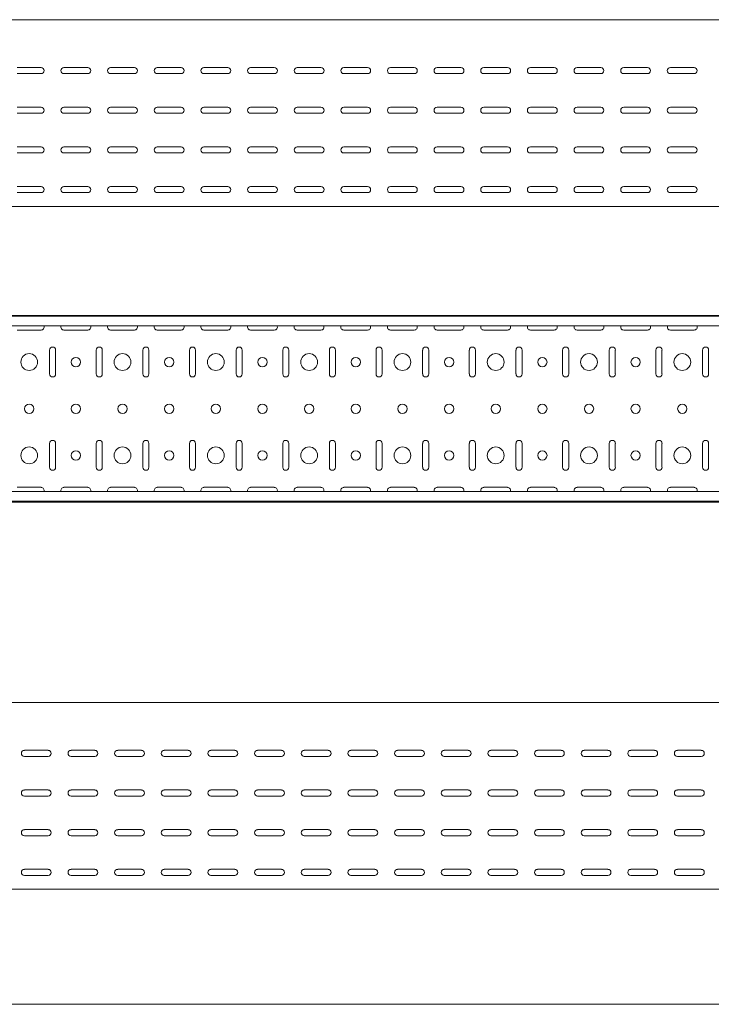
# Model space of a CAD drawing. Header units: millimetres. Extents: x -794 to 3872, y -6969 to -1561.
# Tile 18 of 19: x 2383 to 3124, y -2616 to -1561. Entities that reach past the tile are written whole.
import ezdxf

# ---------------------------------------------------------------- set-up
doc = ezdxf.new("R2010")
doc.units = ezdxf.units.MM

msp = doc.modelspace()

# ---------------------------------------------------------------- linework, layer by layer
at = {"color": 7, "linetype": 'Continuous', "lineweight": 15}
for p, q in [((3867.9, -1560.7), (867.9, -1560.7)), ((2380.1, -1611.9), (2405.6, -1611.9)), ((2430.1, -1611.9), (2455.6, -1611.9)), ((2480.1, -1611.9), (2505.6, -1611.9)), ((2530.1, -1611.9), (2555.6, -1611.9)), ((2580.1, -1611.9), (2605.6, -1611.9)), ((2630.1, -1611.9), (2655.6, -1611.9)), ((2680.1, -1611.9), (2705.6, -1611.9)), ((2730.1, -1611.9), (2755.6, -1611.9)), ((2780.1, -1611.9), (2805.6, -1611.9)), ((2830.1, -1611.9), (2855.6, -1611.9)), ((2880.1, -1611.9), (2905.6, -1611.9)), ((2930.1, -1611.9), (2955.6, -1611.9)), ((2980.1, -1611.9), (3005.6, -1611.9)), ((3030.1, -1611.9), (3055.6, -1611.9)), ((3080.1, -1611.9), (3105.6, -1611.9)), ((2405.6, -1618.4), (2380.1, -1618.4)), ((2455.6, -1618.4), (2430.1, -1618.4)), ((2505.6, -1618.4), (2480.1, -1618.4)), ((2555.6, -1618.4), (2530.1, -1618.4)), ((2605.6, -1618.4), (2580.1, -1618.4)), ((2655.6, -1618.4), (2630.1, -1618.4)), ((2705.6, -1618.4), (2680.1, -1618.4)), ((2755.6, -1618.4), (2730.1, -1618.4)), ((2805.6, -1618.4), (2780.1, -1618.4)), ((2855.6, -1618.4), (2830.1, -1618.4)), ((2905.6, -1618.4), (2880.1, -1618.4)), ((2955.6, -1618.4), (2930.1, -1618.4)), ((3005.6, -1618.4), (2980.1, -1618.4)), ((3055.6, -1618.4), (3030.1, -1618.4)), ((3105.6, -1618.4), (3080.1, -1618.4)), ((2380.1, -1654.4), (2405.6, -1654.4)), ((2430.1, -1654.4), (2455.6, -1654.4)), ((2480.1, -1654.4), (2505.6, -1654.4)), ((2530.1, -1654.4), (2555.6, -1654.4)), ((2580.1, -1654.4), (2605.6, -1654.4)), ((2630.1, -1654.4), (2655.6, -1654.4)), ((2680.1, -1654.4), (2705.6, -1654.4)), ((2730.1, -1654.4), (2755.6, -1654.4)), ((2780.1, -1654.4), (2805.6, -1654.4)), ((2830.1, -1654.4), (2855.6, -1654.4)), ((2880.1, -1654.4), (2905.6, -1654.4)), ((2930.1, -1654.4), (2955.6, -1654.4)), ((2980.1, -1654.4), (3005.6, -1654.4)), ((3030.1, -1654.4), (3055.6, -1654.4)), ((3080.1, -1654.4), (3105.6, -1654.4)), ((2405.6, -1660.9), (2380.1, -1660.9)), ((2455.6, -1660.9), (2430.1, -1660.9)), ((2505.6, -1660.9), (2480.1, -1660.9)), ((2555.6, -1660.9), (2530.1, -1660.9)), ((2605.6, -1660.9), (2580.1, -1660.9)), ((2655.6, -1660.9), (2630.1, -1660.9)), ((2705.6, -1660.9), (2680.1, -1660.9)), ((2755.6, -1660.9), (2730.1, -1660.9)), ((2805.6, -1660.9), (2780.1, -1660.9)), ((2855.6, -1660.9), (2830.1, -1660.9)), ((2905.6, -1660.9), (2880.1, -1660.9)), ((2955.6, -1660.9), (2930.1, -1660.9)), ((3005.6, -1660.9), (2980.1, -1660.9)), ((3055.6, -1660.9), (3030.1, -1660.9)), ((3105.6, -1660.9), (3080.1, -1660.9)), ((2380.1, -1696.9), (2405.6, -1696.9)), ((2430.1, -1696.9), (2455.6, -1696.9)), ((2480.1, -1696.9), (2505.6, -1696.9)), ((2530.1, -1696.9), (2555.6, -1696.9)), ((2580.1, -1696.9), (2605.6, -1696.9)), ((2630.1, -1696.9), (2655.6, -1696.9)), ((2680.1, -1696.9), (2705.6, -1696.9)), ((2730.1, -1696.9), (2755.6, -1696.9)), ((2780.1, -1696.9), (2805.6, -1696.9)), ((2830.1, -1696.9), (2855.6, -1696.9)), ((2880.1, -1696.9), (2905.6, -1696.9)), ((2930.1, -1696.9), (2955.6, -1696.9)), ((2980.1, -1696.9), (3005.6, -1696.9)), ((3030.1, -1696.9), (3055.6, -1696.9)), ((3080.1, -1696.9), (3105.6, -1696.9)), ((2405.6, -1703.4), (2380.1, -1703.4)), ((2455.6, -1703.4), (2430.1, -1703.4)), ((2505.6, -1703.4), (2480.1, -1703.4)), ((2555.6, -1703.4), (2530.1, -1703.4)), ((2605.6, -1703.4), (2580.1, -1703.4)), ((2655.6, -1703.4), (2630.1, -1703.4)), ((2705.6, -1703.4), (2680.1, -1703.4)), ((2755.6, -1703.4), (2730.1, -1703.4)), ((2805.6, -1703.4), (2780.1, -1703.4)), ((2855.6, -1703.4), (2830.1, -1703.4)), ((2905.6, -1703.4), (2880.1, -1703.4)), ((2955.6, -1703.4), (2930.1, -1703.4)), ((3005.6, -1703.4), (2980.1, -1703.4)), ((3055.6, -1703.4), (3030.1, -1703.4)), ((3105.6, -1703.4), (3080.1, -1703.4)), ((2380.1, -1739.4), (2405.6, -1739.4)), ((2430.1, -1739.4), (2455.6, -1739.4)), ((2480.1, -1739.4), (2505.6, -1739.4)), ((2530.1, -1739.4), (2555.6, -1739.4)), ((2580.1, -1739.4), (2605.6, -1739.4)), ((2630.1, -1739.4), (2655.6, -1739.4)), ((2680.1, -1739.4), (2705.6, -1739.4)), ((2730.1, -1739.4), (2755.6, -1739.4)), ((2780.1, -1739.4), (2805.6, -1739.4)), ((2830.1, -1739.4), (2855.6, -1739.4)), ((2880.1, -1739.4), (2905.6, -1739.4)), ((2930.1, -1739.4), (2955.6, -1739.4)), ((2980.1, -1739.4), (3005.6, -1739.4)), ((3030.1, -1739.4), (3055.6, -1739.4)), ((3080.1, -1739.4), (3105.6, -1739.4)), ((2405.6, -1745.9), (2380.1, -1745.9)), ((2455.6, -1745.9), (2430.1, -1745.9)), ((2505.6, -1745.9), (2480.1, -1745.9)), ((2555.6, -1745.9), (2530.1, -1745.9)), ((2605.6, -1745.9), (2580.1, -1745.9)), ((2655.6, -1745.9), (2630.1, -1745.9)), ((2705.6, -1745.9), (2680.1, -1745.9)), ((2755.6, -1745.9), (2730.1, -1745.9)), ((2805.6, -1745.9), (2780.1, -1745.9)), ((2855.6, -1745.9), (2830.1, -1745.9)), ((2905.6, -1745.9), (2880.1, -1745.9)), ((2955.6, -1745.9), (2930.1, -1745.9)), ((3005.6, -1745.9), (2980.1, -1745.9)), ((3055.6, -1745.9), (3030.1, -1745.9)), ((3105.6, -1745.9), (3080.1, -1745.9)), ((3867.9, -1760.7), (867.9, -1760.7)), ((3867.9, -1877.5), (867.9, -1877.5)), ((3867.9, -1878.5), (867.9, -1878.5)), ((3864.9, -1888.7), (870.9, -1888.7)), ((2380.1, -1893.2), (2405.6, -1893.2)), ((2430.1, -1893.2), (2455.6, -1893.2)), ((2480.1, -1893.2), (2505.6, -1893.2)), ((2530.1, -1893.2), (2555.6, -1893.2)), ((2580.1, -1893.2), (2605.6, -1893.2)), ((2630.1, -1893.2), (2655.6, -1893.2)), ((2680.1, -1893.2), (2705.6, -1893.2)), ((2730.1, -1893.2), (2755.6, -1893.2)), ((2780.1, -1893.2), (2805.6, -1893.2)), ((2830.1, -1893.2), (2855.6, -1893.2)), ((2880.1, -1893.2), (2905.6, -1893.2)), ((2930.1, -1893.2), (2955.6, -1893.2)), ((2980.1, -1893.2), (3005.6, -1893.2)), ((3030.1, -1893.2), (3055.6, -1893.2)), ((3080.1, -1893.2), (3105.6, -1893.2)), ((2414.6, -1914.7), (2414.6, -1940.2)), ((2421.1, -1940.2), (2421.1, -1914.7)), ((2464.6, -1914.7), (2464.6, -1940.2)), ((2471.1, -1940.2), (2471.1, -1914.7)), ((2514.6, -1914.7), (2514.6, -1940.2)), ((2521.1, -1940.2), (2521.1, -1914.7)), ((2564.6, -1914.7), (2564.6, -1940.2)), ((2571.1, -1940.2), (2571.1, -1914.7)), ((2614.6, -1914.7), (2614.6, -1940.2)), ((2621.1, -1940.2), (2621.1, -1914.7)), ((2664.6, -1914.7), (2664.6, -1940.2)), ((2671.1, -1940.2), (2671.1, -1914.7)), ((2714.6, -1914.7), (2714.6, -1940.2)), ((2721.1, -1940.2), (2721.1, -1914.7)), ((2764.6, -1914.7), (2764.6, -1940.2)), ((2771.1, -1940.2), (2771.1, -1914.7)), ((2814.6, -1914.7), (2814.6, -1940.2)), ((2821.1, -1940.2), (2821.1, -1914.7)), ((2864.6, -1914.7), (2864.6, -1940.2)), ((2871.1, -1940.2), (2871.1, -1914.7)), ((2914.6, -1914.7), (2914.6, -1940.2)), ((2921.1, -1940.2), (2921.1, -1914.7)), ((2964.6, -1914.7), (2964.6, -1940.2)), ((2971.1, -1940.2), (2971.1, -1914.7)), ((3014.6, -1914.7), (3014.6, -1940.2)), ((3021.1, -1940.2), (3021.1, -1914.7)), ((3064.6, -1914.7), (3064.6, -1940.2)), ((3071.1, -1940.2), (3071.1, -1914.7)), ((3114.6, -1914.7), (3114.6, -1940.2)), ((3121.1, -1940.2), (3121.1, -1914.7)), ((2414.6, -2014.7), (2414.6, -2040.2)), ((2421.1, -2040.2), (2421.1, -2014.7)), ((2464.6, -2014.7), (2464.6, -2040.2)), ((2471.1, -2040.2), (2471.1, -2014.7)), ((2514.6, -2014.7), (2514.6, -2040.2)), ((2521.1, -2040.2), (2521.1, -2014.7)), ((2564.6, -2014.7), (2564.6, -2040.2)), ((2571.1, -2040.2), (2571.1, -2014.7)), ((2614.6, -2014.7), (2614.6, -2040.2)), ((2621.1, -2040.2), (2621.1, -2014.7)), ((2664.6, -2014.7), (2664.6, -2040.2)), ((2671.1, -2040.2), (2671.1, -2014.7)), ((2714.6, -2014.7), (2714.6, -2040.2)), ((2721.1, -2040.2), (2721.1, -2014.7)), ((2764.6, -2014.7), (2764.6, -2040.2)), ((2771.1, -2040.2), (2771.1, -2014.7)), ((2814.6, -2014.7), (2814.6, -2040.2)), ((2821.1, -2040.2), (2821.1, -2014.7)), ((2864.6, -2014.7), (2864.6, -2040.2)), ((2871.1, -2040.2), (2871.1, -2014.7)), ((2914.6, -2014.7), (2914.6, -2040.2)), ((2921.1, -2040.2), (2921.1, -2014.7)), ((2964.6, -2014.7), (2964.6, -2040.2)), ((2971.1, -2040.2), (2971.1, -2014.7)), ((3014.6, -2014.7), (3014.6, -2040.2)), ((3021.1, -2040.2), (3021.1, -2014.7)), ((3064.6, -2014.7), (3064.6, -2040.2)), ((3071.1, -2040.2), (3071.1, -2014.7)), ((3114.6, -2014.7), (3114.6, -2040.2)), ((3121.1, -2040.2), (3121.1, -2014.7)), ((3864.9, -2066.3), (870.9, -2066.3)), ((2405.6, -2061.7), (2380.1, -2061.7)), ((2455.6, -2061.7), (2430.1, -2061.7)), ((2505.6, -2061.7), (2480.1, -2061.7)), ((2555.6, -2061.7), (2530.1, -2061.7)), ((2605.6, -2061.7), (2580.1, -2061.7)), ((2655.6, -2061.7), (2630.1, -2061.7)), ((2705.6, -2061.7), (2680.1, -2061.7)), ((2755.6, -2061.7), (2730.1, -2061.7)), ((2805.6, -2061.7), (2780.1, -2061.7)), ((2855.6, -2061.7), (2830.1, -2061.7)), ((2905.6, -2061.7), (2880.1, -2061.7)), ((2955.6, -2061.7), (2930.1, -2061.7)), ((3005.6, -2061.7), (2980.1, -2061.7)), ((3055.6, -2061.7), (3030.1, -2061.7)), ((3105.6, -2061.7), (3080.1, -2061.7)), ((867.9, -2076.5), (3867.9, -2076.5)), ((3867.9, -2077.5), (867.9, -2077.5)), ((3825.5, -2292.3), (825.5, -2292.3)), ((2387.7, -2343.5), (2413.2, -2343.5)), ((2413.2, -2350), (2387.7, -2350)), ((2437.7, -2343.5), (2463.2, -2343.5)), ((2463.2, -2350), (2437.7, -2350)), ((2487.7, -2343.5), (2513.2, -2343.5)), ((2513.2, -2350), (2487.7, -2350)), ((2537.7, -2343.5), (2563.2, -2343.5)), ((2563.2, -2350), (2537.7, -2350)), ((2587.7, -2343.5), (2613.2, -2343.5)), ((2613.2, -2350), (2587.7, -2350)), ((2637.7, -2343.5), (2663.2, -2343.5)), ((2663.2, -2350), (2637.7, -2350)), ((2687.7, -2343.5), (2713.2, -2343.5)), ((2713.2, -2350), (2687.7, -2350)), ((2737.7, -2343.5), (2763.2, -2343.5)), ((2763.2, -2350), (2737.7, -2350)), ((2787.7, -2343.5), (2813.2, -2343.5)), ((2813.2, -2350), (2787.7, -2350)), ((2837.7, -2343.5), (2863.2, -2343.5)), ((2863.2, -2350), (2837.7, -2350)), ((2887.7, -2343.5), (2913.2, -2343.5)), ((2913.2, -2350), (2887.7, -2350)), ((2937.7, -2343.5), (2963.2, -2343.5)), ((2963.2, -2350), (2937.7, -2350)), ((2987.7, -2343.5), (3013.2, -2343.5)), ((3013.2, -2350), (2987.7, -2350)), ((3037.7, -2343.5), (3063.2, -2343.5)), ((3063.2, -2350), (3037.7, -2350)), ((3087.7, -2343.5), (3113.2, -2343.5)), ((3113.2, -2350), (3087.7, -2350)), ((2387.7, -2386), (2413.2, -2386)), ((2413.2, -2392.5), (2387.7, -2392.5)), ((2437.7, -2386), (2463.2, -2386)), ((2463.2, -2392.5), (2437.7, -2392.5)), ((2487.7, -2386), (2513.2, -2386)), ((2513.2, -2392.5), (2487.7, -2392.5)), ((2537.7, -2386), (2563.2, -2386)), ((2563.2, -2392.5), (2537.7, -2392.5)), ((2587.7, -2386), (2613.2, -2386)), ((2613.2, -2392.5), (2587.7, -2392.5)), ((2637.7, -2386), (2663.2, -2386)), ((2663.2, -2392.5), (2637.7, -2392.5)), ((2687.7, -2386), (2713.2, -2386)), ((2713.2, -2392.5), (2687.7, -2392.5)), ((2737.7, -2386), (2763.2, -2386)), ((2763.2, -2392.5), (2737.7, -2392.5)), ((2787.7, -2386), (2813.2, -2386)), ((2813.2, -2392.5), (2787.7, -2392.5)), ((2837.7, -2386), (2863.2, -2386)), ((2863.2, -2392.5), (2837.7, -2392.5)), ((2887.7, -2386), (2913.2, -2386)), ((2913.2, -2392.5), (2887.7, -2392.5)), ((2937.7, -2386), (2963.2, -2386)), ((2963.2, -2392.5), (2937.7, -2392.5)), ((2987.7, -2386), (3013.2, -2386)), ((3013.2, -2392.5), (2987.7, -2392.5)), ((3037.7, -2386), (3063.2, -2386)), ((3063.2, -2392.5), (3037.7, -2392.5)), ((3087.7, -2386), (3113.2, -2386)), ((3113.2, -2392.5), (3087.7, -2392.5)), ((2387.7, -2428.5), (2413.2, -2428.5)), ((2413.2, -2435), (2387.7, -2435)), ((2437.7, -2428.5), (2463.2, -2428.5)), ((2463.2, -2435), (2437.7, -2435)), ((2487.7, -2428.5), (2513.2, -2428.5)), ((2513.2, -2435), (2487.7, -2435)), ((2537.7, -2428.5), (2563.2, -2428.5)), ((2563.2, -2435), (2537.7, -2435)), ((2587.7, -2428.5), (2613.2, -2428.5)), ((2613.2, -2435), (2587.7, -2435)), ((2637.7, -2428.5), (2663.2, -2428.5)), ((2663.2, -2435), (2637.7, -2435)), ((2687.7, -2428.5), (2713.2, -2428.5)), ((2713.2, -2435), (2687.7, -2435)), ((2737.7, -2428.5), (2763.2, -2428.5)), ((2763.2, -2435), (2737.7, -2435)), ((2787.7, -2428.5), (2813.2, -2428.5)), ((2813.2, -2435), (2787.7, -2435)), ((2837.7, -2428.5), (2863.2, -2428.5)), ((2863.2, -2435), (2837.7, -2435)), ((2887.7, -2428.5), (2913.2, -2428.5)), ((2913.2, -2435), (2887.7, -2435)), ((2937.7, -2428.5), (2963.2, -2428.5)), ((2963.2, -2435), (2937.7, -2435)), ((2987.7, -2428.5), (3013.2, -2428.5)), ((3013.2, -2435), (2987.7, -2435)), ((3037.7, -2428.5), (3063.2, -2428.5)), ((3063.2, -2435), (3037.7, -2435)), ((3087.7, -2428.5), (3113.2, -2428.5)), ((3113.2, -2435), (3087.7, -2435)), ((2387.7, -2471), (2413.2, -2471)), ((2413.2, -2477.5), (2387.7, -2477.5)), ((2437.7, -2471), (2463.2, -2471)), ((2463.2, -2477.5), (2437.7, -2477.5)), ((2487.7, -2471), (2513.2, -2471)), ((2513.2, -2477.5), (2487.7, -2477.5)), ((2537.7, -2471), (2563.2, -2471)), ((2563.2, -2477.5), (2537.7, -2477.5)), ((2587.7, -2471), (2613.2, -2471)), ((2613.2, -2477.5), (2587.7, -2477.5)), ((2637.7, -2471), (2663.2, -2471)), ((2663.2, -2477.5), (2637.7, -2477.5)), ((2687.7, -2471), (2713.2, -2471)), ((2713.2, -2477.5), (2687.7, -2477.5)), ((2737.7, -2471), (2763.2, -2471)), ((2763.2, -2477.5), (2737.7, -2477.5)), ((2787.7, -2471), (2813.2, -2471)), ((2813.2, -2477.5), (2787.7, -2477.5)), ((2837.7, -2471), (2863.2, -2471)), ((2863.2, -2477.5), (2837.7, -2477.5)), ((2887.7, -2471), (2913.2, -2471)), ((2913.2, -2477.5), (2887.7, -2477.5)), ((2937.7, -2471), (2963.2, -2471)), ((2963.2, -2477.5), (2937.7, -2477.5)), ((2987.7, -2471), (3013.2, -2471)), ((3013.2, -2477.5), (2987.7, -2477.5)), ((3037.7, -2471), (3063.2, -2471)), ((3063.2, -2477.5), (3037.7, -2477.5)), ((3087.7, -2471), (3113.2, -2471)), ((3113.2, -2477.5), (3087.7, -2477.5)), ((3825.5, -2492.3), (825.5, -2492.3)), ((3825.5, -2615.6), (825.5, -2615.6))]:
    msp.add_line(p, q, dxfattribs=at)
for centre, radius in [((2392.9, -1927.5), 9), ((2492.9, -1927.5), 9), ((2592.9, -1927.5), 9), ((2692.9, -1927.5), 9), ((2792.9, -1927.5), 9), ((2892.9, -1927.5), 9), ((2992.9, -1927.5), 9), ((3092.9, -1927.5), 9), ((2442.9, -1927.5), 5), ((2542.9, -1927.5), 5), ((2642.9, -1927.5), 5), ((2742.9, -1927.5), 5), ((2842.9, -1927.5), 5), ((2942.9, -1927.5), 5), ((3042.9, -1927.5), 5), ((2392.9, -1977.5), 5), ((2442.9, -1977.5), 5), ((2492.9, -1977.5), 5), ((2542.9, -1977.5), 5), ((2592.9, -1977.5), 5), ((2642.9, -1977.5), 5), ((2692.9, -1977.5), 5), ((2742.9, -1977.5), 5), ((2792.9, -1977.5), 5), ((2842.9, -1977.5), 5), ((2892.9, -1977.5), 5), ((2942.9, -1977.5), 5), ((2992.9, -1977.5), 5), ((3042.9, -1977.5), 5), ((3092.9, -1977.5), 5), ((2392.9, -2027.5), 9), ((2442.9, -2027.5), 5), ((2492.9, -2027.5), 9), ((2542.9, -2027.5), 5), ((2592.9, -2027.5), 9), ((2642.9, -2027.5), 5), ((2692.9, -2027.5), 9), ((2742.9, -2027.5), 5), ((2792.9, -2027.5), 9), ((2842.9, -2027.5), 5), ((2892.9, -2027.5), 9), ((2942.9, -2027.5), 5), ((2992.9, -2027.5), 9), ((3042.9, -2027.5), 5), ((3092.9, -2027.5), 9)]:
    msp.add_circle(centre, radius, dxfattribs=at)
for centre, start, end in [((2405.6, -1615.2), 270, 90), ((2430.1, -1615.2), 90, 270), ((2455.6, -1615.2), 270, 90), ((2480.1, -1615.2), 90, 270), ((2505.6, -1615.2), 270, 90), ((2530.1, -1615.2), 90, 270), ((2555.6, -1615.2), 270, 90), ((2580.1, -1615.2), 90, 270), ((2605.6, -1615.2), 270, 90), ((2630.1, -1615.2), 90, 270), ((2655.6, -1615.2), 270, 90), ((2680.1, -1615.2), 90, 270), ((2705.6, -1615.2), 270, 90), ((2730.1, -1615.2), 90, 270), ((2755.6, -1615.2), 270, 90), ((2780.1, -1615.2), 90, 270), ((2805.6, -1615.2), 270, 90), ((2830.1, -1615.2), 90, 270), ((2855.6, -1615.2), 270, 90), ((2880.1, -1615.2), 90, 270), ((2905.6, -1615.2), 270, 90), ((2930.1, -1615.2), 90, 270), ((2955.6, -1615.2), 270, 90), ((2980.1, -1615.2), 90, 270), ((3005.6, -1615.2), 270, 90), ((3030.1, -1615.2), 90, 270), ((3055.6, -1615.2), 270, 90), ((3080.1, -1615.2), 90, 270), ((3105.6, -1615.2), 270, 90), ((2405.6, -1657.7), 270, 90), ((2430.1, -1657.7), 90, 270), ((2455.6, -1657.7), 270, 90), ((2480.1, -1657.7), 90, 270), ((2505.6, -1657.7), 270, 90), ((2530.1, -1657.7), 90, 270), ((2555.6, -1657.7), 270, 90), ((2580.1, -1657.7), 90, 270), ((2605.6, -1657.7), 270, 90), ((2630.1, -1657.7), 90, 270), ((2655.6, -1657.7), 270, 90), ((2680.1, -1657.7), 90, 270), ((2705.6, -1657.7), 270, 90), ((2730.1, -1657.7), 90, 270), ((2755.6, -1657.7), 270, 90), ((2780.1, -1657.7), 90, 270), ((2805.6, -1657.7), 270, 90), ((2830.1, -1657.7), 90, 270), ((2855.6, -1657.7), 270, 90), ((2880.1, -1657.7), 90, 270), ((2905.6, -1657.7), 270, 90), ((2930.1, -1657.7), 90, 270), ((2955.6, -1657.7), 270, 90), ((2980.1, -1657.7), 90, 270), ((3005.6, -1657.7), 270, 90), ((3030.1, -1657.7), 90, 270), ((3055.6, -1657.7), 270, 90), ((3080.1, -1657.7), 90, 270), ((3105.6, -1657.7), 270, 90), ((2405.6, -1700.2), 270, 90), ((2430.1, -1700.2), 90, 270), ((2455.6, -1700.2), 270, 90), ((2480.1, -1700.2), 90, 270), ((2505.6, -1700.2), 270, 90), ((2530.1, -1700.2), 90, 270), ((2555.6, -1700.2), 270, 90), ((2580.1, -1700.2), 90, 270), ((2605.6, -1700.2), 270, 90), ((2630.1, -1700.2), 90, 270), ((2655.6, -1700.2), 270, 90), ((2680.1, -1700.2), 90, 270), ((2705.6, -1700.2), 270, 90), ((2730.1, -1700.2), 90, 270), ((2755.6, -1700.2), 270, 90), ((2780.1, -1700.2), 90, 270), ((2805.6, -1700.2), 270, 90), ((2830.1, -1700.2), 90, 270), ((2855.6, -1700.2), 270, 90), ((2880.1, -1700.2), 90, 270), ((2905.6, -1700.2), 270, 90), ((2930.1, -1700.2), 90, 270), ((2955.6, -1700.2), 270, 90), ((2980.1, -1700.2), 90, 270), ((3005.6, -1700.2), 270, 90), ((3030.1, -1700.2), 90, 270), ((3055.6, -1700.2), 270, 90), ((3080.1, -1700.2), 90, 270), ((3105.6, -1700.2), 270, 90), ((2405.6, -1742.7), 270, 90), ((2430.1, -1742.7), 90, 270), ((2455.6, -1742.7), 270, 90), ((2480.1, -1742.7), 90, 270), ((2505.6, -1742.7), 270, 90), ((2530.1, -1742.7), 90, 270), ((2555.6, -1742.7), 270, 90), ((2580.1, -1742.7), 90, 270), ((2605.6, -1742.7), 270, 90), ((2630.1, -1742.7), 90, 270), ((2655.6, -1742.7), 270, 90), ((2680.1, -1742.7), 90, 270), ((2705.6, -1742.7), 270, 90), ((2730.1, -1742.7), 90, 270), ((2755.6, -1742.7), 270, 90), ((2780.1, -1742.7), 90, 270), ((2805.6, -1742.7), 270, 90), ((2830.1, -1742.7), 90, 270), ((2855.6, -1742.7), 270, 90), ((2880.1, -1742.7), 90, 270), ((2905.6, -1742.7), 270, 90), ((2930.1, -1742.7), 90, 270), ((2955.6, -1742.7), 270, 90), ((2980.1, -1742.7), 90, 270), ((3005.6, -1742.7), 270, 90), ((3030.1, -1742.7), 90, 270), ((3055.6, -1742.7), 270, 90), ((3080.1, -1742.7), 90, 270), ((3105.6, -1742.7), 270, 90), ((2405.6, -1890), 270, 23.3521), ((2430.1, -1890), 156.6479, 270), ((2455.6, -1890), 270, 23.3521), ((2480.1, -1890), 156.6479, 270), ((2505.6, -1890), 270, 23.3521), ((2530.1, -1890), 156.6479, 270), ((2555.6, -1890), 270, 23.3521), ((2580.1, -1890), 156.6479, 270), ((2605.6, -1890), 270, 23.3521), ((2630.1, -1890), 156.6479, 270), ((2655.6, -1890), 270, 23.3521), ((2680.1, -1890), 156.6479, 270), ((2705.6, -1890), 270, 23.3521), ((2730.1, -1890), 156.6479, 270), ((2755.6, -1890), 270, 23.3521), ((2780.1, -1890), 156.6479, 270), ((2805.6, -1890), 270, 23.3521), ((2830.1, -1890), 156.6479, 270), ((2855.6, -1890), 270, 23.3521), ((2880.1, -1890), 156.6479, 270), ((2905.6, -1890), 270, 23.3521), ((2930.1, -1890), 156.6479, 270), ((2955.6, -1890), 270, 23.3521), ((2980.1, -1890), 156.6479, 270), ((3005.6, -1890), 270, 23.3521), ((3030.1, -1890), 156.6479, 270), ((3055.6, -1890), 270, 23.3521), ((3080.1, -1890), 156.6479, 270), ((3105.6, -1890), 270, 23.3521), ((2417.9, -1914.7), 0, 180), ((2467.9, -1914.7), 0, 180), ((2517.9, -1914.7), 0, 180), ((2567.9, -1914.7), 0, 180), ((2617.9, -1914.7), 0, 180), ((2667.9, -1914.7), 0, 180), ((2717.9, -1914.7), 0, 180), ((2767.9, -1914.7), 0, 180), ((2817.9, -1914.7), 0, 180), ((2867.9, -1914.7), 0, 180), ((2917.9, -1914.7), 0, 180), ((2967.9, -1914.7), 0, 180), ((3017.9, -1914.7), 0, 180), ((3067.9, -1914.7), 0, 180), ((3117.9, -1914.7), 0, 180), ((2417.9, -1940.2), 180, 0), ((2467.9, -1940.2), 180, 0), ((2517.9, -1940.2), 180, 0), ((2567.9, -1940.2), 180, 0), ((2617.9, -1940.2), 180, 0), ((2667.9, -1940.2), 180, 0), ((2717.9, -1940.2), 180, 0), ((2767.9, -1940.2), 180, 0), ((2817.9, -1940.2), 180, 0), ((2867.9, -1940.2), 180, 0), ((2917.9, -1940.2), 180, 0), ((2967.9, -1940.2), 180, 0), ((3017.9, -1940.2), 180, 0), ((3067.9, -1940.2), 180, 0), ((3117.9, -1940.2), 180, 0), ((2417.9, -2014.7), 0, 180), ((2467.9, -2014.7), 0, 180), ((2517.9, -2014.7), 0, 180), ((2567.9, -2014.7), 0, 180), ((2617.9, -2014.7), 0, 180), ((2667.9, -2014.7), 0, 180), ((2717.9, -2014.7), 0, 180), ((2767.9, -2014.7), 0, 180), ((2817.9, -2014.7), 0, 180), ((2867.9, -2014.7), 0, 180), ((2917.9, -2014.7), 0, 180), ((2967.9, -2014.7), 0, 180), ((3017.9, -2014.7), 0, 180), ((3067.9, -2014.7), 0, 180), ((3117.9, -2014.7), 0, 180), ((2417.9, -2040.2), 180, 0), ((2467.9, -2040.2), 180, 0), ((2517.9, -2040.2), 180, 0), ((2567.9, -2040.2), 180, 0), ((2617.9, -2040.2), 180, 0), ((2667.9, -2040.2), 180, 0), ((2717.9, -2040.2), 180, 0), ((2767.9, -2040.2), 180, 0), ((2817.9, -2040.2), 180, 0), ((2867.9, -2040.2), 180, 0), ((2917.9, -2040.2), 180, 0), ((2967.9, -2040.2), 180, 0), ((3017.9, -2040.2), 180, 0), ((3067.9, -2040.2), 180, 0), ((3117.9, -2040.2), 180, 0), ((2405.6, -2065), 336.6479, 90), ((2430.1, -2065), 90, 203.3521), ((2455.6, -2065), 336.6479, 90), ((2480.1, -2065), 90, 203.3521), ((2505.6, -2065), 336.6479, 90), ((2530.1, -2065), 90, 203.3521), ((2555.6, -2065), 336.6479, 90), ((2580.1, -2065), 90, 203.3521), ((2605.6, -2065), 336.6479, 90), ((2630.1, -2065), 90, 203.3521), ((2655.6, -2065), 336.6479, 90), ((2680.1, -2065), 90, 203.3521), ((2705.6, -2065), 336.6479, 90), ((2730.1, -2065), 90, 203.3521), ((2755.6, -2065), 336.6479, 90), ((2780.1, -2065), 90, 203.3521), ((2805.6, -2065), 336.6479, 90), ((2830.1, -2065), 90, 203.3521), ((2855.6, -2065), 336.6479, 90), ((2880.1, -2065), 90, 203.3521), ((2905.6, -2065), 336.6479, 90), ((2930.1, -2065), 90, 203.3521), ((2955.6, -2065), 336.6479, 90), ((2980.1, -2065), 90, 203.3521), ((3005.6, -2065), 336.6479, 90), ((3030.1, -2065), 90, 203.3521), ((3055.6, -2065), 336.6479, 90), ((3080.1, -2065), 90, 203.3521), ((3105.6, -2065), 336.6479, 90), ((2387.7, -2346.8), 90, 270), ((2413.2, -2346.8), 270, 90), ((2437.7, -2346.8), 90, 270), ((2463.2, -2346.8), 270, 90), ((2487.7, -2346.8), 90, 270), ((2513.2, -2346.8), 270, 90), ((2537.7, -2346.8), 90, 270), ((2563.2, -2346.8), 270, 90), ((2587.7, -2346.8), 90, 270), ((2613.2, -2346.8), 270, 90), ((2637.7, -2346.8), 90, 270), ((2663.2, -2346.8), 270, 90), ((2687.7, -2346.8), 90, 270), ((2713.2, -2346.8), 270, 90), ((2737.7, -2346.8), 90, 270), ((2763.2, -2346.8), 270, 90), ((2787.7, -2346.8), 90, 270), ((2813.2, -2346.8), 270, 90), ((2837.7, -2346.8), 90, 270), ((2863.2, -2346.8), 270, 90), ((2887.7, -2346.8), 90, 270), ((2913.2, -2346.8), 270, 90), ((2937.7, -2346.8), 90, 270), ((2963.2, -2346.8), 270, 90), ((2987.7, -2346.8), 90, 270), ((3013.2, -2346.8), 270, 90), ((3037.7, -2346.8), 90, 270), ((3063.2, -2346.8), 270, 90), ((3087.7, -2346.8), 90, 270), ((3113.2, -2346.8), 270, 90), ((2387.7, -2389.3), 90, 270), ((2413.2, -2389.3), 270, 90), ((2437.7, -2389.3), 90, 270), ((2463.2, -2389.3), 270, 90), ((2487.7, -2389.3), 90, 270), ((2513.2, -2389.3), 270, 90), ((2537.7, -2389.3), 90, 270), ((2563.2, -2389.3), 270, 90), ((2587.7, -2389.3), 90, 270), ((2613.2, -2389.3), 270, 90), ((2637.7, -2389.3), 90, 270), ((2663.2, -2389.3), 270, 90), ((2687.7, -2389.3), 90, 270), ((2713.2, -2389.3), 270, 90), ((2737.7, -2389.3), 90, 270), ((2763.2, -2389.3), 270, 90), ((2787.7, -2389.3), 90, 270), ((2813.2, -2389.3), 270, 90), ((2837.7, -2389.3), 90, 270), ((2863.2, -2389.3), 270, 90), ((2887.7, -2389.3), 90, 270), ((2913.2, -2389.3), 270, 90), ((2937.7, -2389.3), 90, 270), ((2963.2, -2389.3), 270, 90), ((2987.7, -2389.3), 90, 270), ((3013.2, -2389.3), 270, 90), ((3037.7, -2389.3), 90, 270), ((3063.2, -2389.3), 270, 90), ((3087.7, -2389.3), 90, 270), ((3113.2, -2389.3), 270, 90), ((2387.7, -2431.8), 90, 270), ((2413.2, -2431.8), 270, 90), ((2437.7, -2431.8), 90, 270), ((2463.2, -2431.8), 270, 90), ((2487.7, -2431.8), 90, 270), ((2513.2, -2431.8), 270, 90), ((2537.7, -2431.8), 90, 270), ((2563.2, -2431.8), 270, 90), ((2587.7, -2431.8), 90, 270), ((2613.2, -2431.8), 270, 90), ((2637.7, -2431.8), 90, 270), ((2663.2, -2431.8), 270, 90), ((2687.7, -2431.8), 90, 270), ((2713.2, -2431.8), 270, 90), ((2737.7, -2431.8), 90, 270), ((2763.2, -2431.8), 270, 90), ((2787.7, -2431.8), 90, 270), ((2813.2, -2431.8), 270, 90), ((2837.7, -2431.8), 90, 270), ((2863.2, -2431.8), 270, 90), ((2887.7, -2431.8), 90, 270), ((2913.2, -2431.8), 270, 90), ((2937.7, -2431.8), 90, 270), ((2963.2, -2431.8), 270, 90), ((2987.7, -2431.8), 90, 270), ((3013.2, -2431.8), 270, 90), ((3037.7, -2431.8), 90, 270), ((3063.2, -2431.8), 270, 90), ((3087.7, -2431.8), 90, 270), ((3113.2, -2431.8), 270, 90), ((2387.7, -2474.3), 90, 270), ((2413.2, -2474.3), 270, 90), ((2437.7, -2474.3), 90, 270), ((2463.2, -2474.3), 270, 90), ((2487.7, -2474.3), 90, 270), ((2513.2, -2474.3), 270, 90), ((2537.7, -2474.3), 90, 270), ((2563.2, -2474.3), 270, 90), ((2587.7, -2474.3), 90, 270), ((2613.2, -2474.3), 270, 90), ((2637.7, -2474.3), 90, 270), ((2663.2, -2474.3), 270, 90), ((2687.7, -2474.3), 90, 270), ((2713.2, -2474.3), 270, 90), ((2737.7, -2474.3), 90, 270), ((2763.2, -2474.3), 270, 90), ((2787.7, -2474.3), 90, 270), ((2813.2, -2474.3), 270, 90), ((2837.7, -2474.3), 90, 270), ((2863.2, -2474.3), 270, 90), ((2887.7, -2474.3), 90, 270), ((2913.2, -2474.3), 270, 90), ((2937.7, -2474.3), 90, 270), ((2963.2, -2474.3), 270, 90), ((2987.7, -2474.3), 90, 270), ((3013.2, -2474.3), 270, 90), ((3037.7, -2474.3), 90, 270), ((3063.2, -2474.3), 270, 90), ((3087.7, -2474.3), 90, 270), ((3113.2, -2474.3), 270, 90)]:
    msp.add_arc(centre, 3.25, start, end, dxfattribs=at)

doc.saveas('drawing.dxf')
